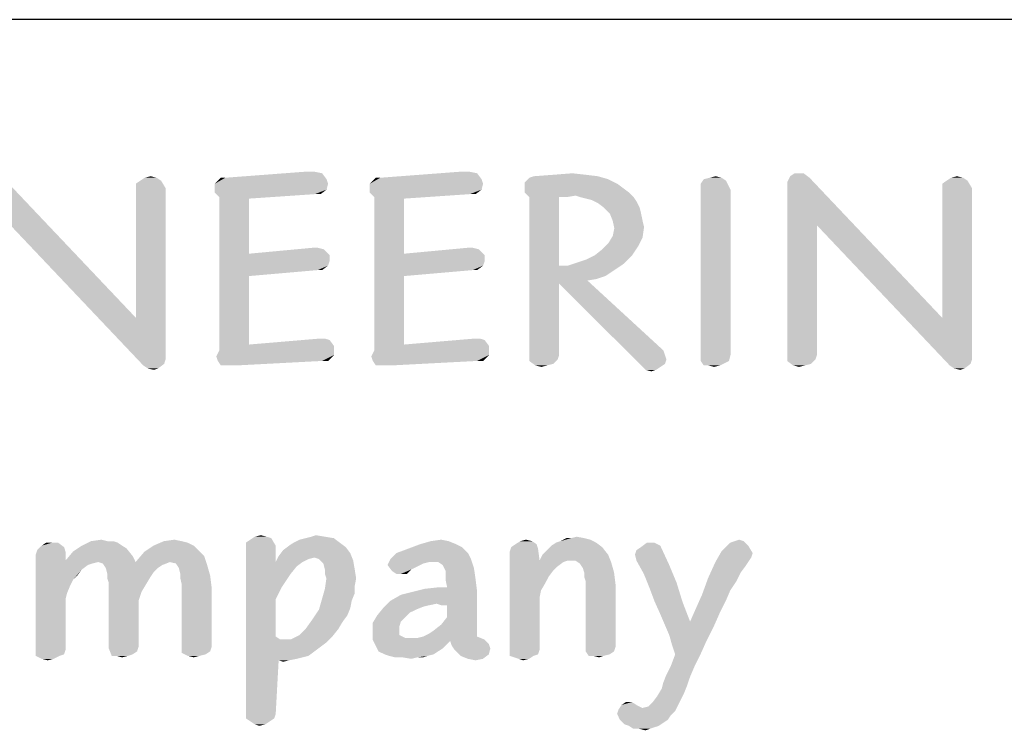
# Model space of a CAD drawing. Header units: inches. Extents: x -1 to 69, y -1 to 45.
# Tile 36 of 39: x 65.3 to 67.4, y 4 to 5.5. Entities that reach past the tile are written whole.
import ezdxf

# ---------------------------------------------------------------- set-up
doc = ezdxf.new("R2010")
doc.units = ezdxf.units.IN
doc.header["$LTSCALE"] = 3.74
doc.header["$MEASUREMENT"] = 0
doc.layers.get('0').update_dxf_attribs({"linetype": 'CONTINUOUS'})

msp = doc.modelspace()

# ---------------------------------------------------------------- linework, layer by layer
at = {"color": 2, "linetype": 'CONTINUOUS'}
msp.add_line((68, 5.4688), (56.5, 5.4688), dxfattribs=at)
for points in [[(65.265, 5.031), (65.2492, 5.1324), (65.5313, 4.8345)], [(65.5756, 5.1324), (65.5408, 5.1261), (65.5503, 5.1324)], [(65.5408, 5.1261), (65.5756, 5.1324), (65.5851, 5.1261)], [(65.5503, 5.1324), (65.563, 5.1356), (65.5756, 5.1324)], [(65.7214, 5.1324), (65.9369, 5.1292), (65.6992, 5.1197)], [(65.7214, 5.1324), (65.6992, 5.1197), (65.7119, 5.1324)], [(65.6992, 5.1197), (65.9369, 5.1292), (65.9401, 5.1197)], [(65.9116, 5.1451), (65.9274, 5.1419), (65.7214, 5.1324)], [(65.9021, 5.1451), (65.9116, 5.1451), (65.7214, 5.1324)], [(65.9021, 5.1451), (65.7214, 5.1324), (65.8894, 5.1451)], [(65.7214, 5.1324), (65.9274, 5.1419), (65.9369, 5.1292)], [(66.051, 5.1324), (66.2665, 5.1292), (66.0288, 5.1197)], [(66.051, 5.1324), (66.0288, 5.1197), (66.0415, 5.1324)], [(66.0288, 5.1197), (66.2665, 5.1292), (66.2697, 5.1197)], [(66.2412, 5.1451), (66.257, 5.1419), (66.051, 5.1324)], [(66.2317, 5.1451), (66.2412, 5.1451), (66.051, 5.1324)], [(66.2317, 5.1451), (66.051, 5.1324), (66.219, 5.1451)], [(66.051, 5.1324), (66.257, 5.1419), (66.2665, 5.1292)], [(66.5359, 5.1292), (66.3584, 5.1229), (66.3679, 5.1324)], [(66.3584, 5.1229), (66.5359, 5.1292), (66.5549, 5.1197)], [(66.5137, 5.1356), (66.3679, 5.1324), (66.3774, 5.1356)], [(66.3679, 5.1324), (66.5137, 5.1356), (66.5359, 5.1292)], [(66.4884, 5.1387), (66.3774, 5.1356), (66.4186, 5.1387)], [(66.3774, 5.1356), (66.4884, 5.1387), (66.5137, 5.1356)], [(66.4186, 5.1387), (66.4598, 5.1419), (66.4884, 5.1387)], [(66.7863, 5.1261), (66.7324, 5.1197), (66.7387, 5.1292)], [(66.7768, 5.1324), (66.7387, 5.1292), (66.7514, 5.1324)], [(66.7387, 5.1292), (66.7768, 5.1324), (66.7863, 5.1261)], [(66.7514, 5.1324), (66.7641, 5.1356), (66.7768, 5.1324)], [(66.9638, 5.1324), (66.9162, 5.1229), (66.9226, 5.1356)], [(66.9796, 5.031), (66.9162, 5.1229), (66.9638, 5.1324)], [(66.9511, 5.1419), (66.9226, 5.1356), (66.9321, 5.1419)], [(66.9226, 5.1356), (66.9511, 5.1419), (66.9638, 5.1324)], [(66.9796, 5.031), (66.9638, 5.1324), (67.2458, 4.8345)], [(67.2902, 5.1324), (67.2553, 5.1261), (67.2648, 5.1324)], [(67.2553, 5.1261), (67.2902, 5.1324), (67.2997, 5.1261)], [(67.2648, 5.1324), (67.2775, 5.1356), (67.2902, 5.1324)], [(65.5851, 5.1261), (65.5313, 5.1197), (65.5408, 5.1261)], [(65.5313, 5.1102), (65.5313, 5.1197), (65.5851, 5.1261)], [(65.5313, 5.1102), (65.5851, 5.1261), (65.5946, 5.1102)], [(65.5946, 5.1102), (65.5313, 4.8345), (65.5313, 5.1102)], [(65.5313, 4.8345), (65.5946, 5.1102), (65.5946, 4.7458)], [(65.9401, 5.1197), (65.6992, 5.1102), (65.6992, 5.1197)], [(65.6992, 5.1102), (65.9401, 5.1197), (65.9369, 5.1071)], [(65.9369, 5.1071), (65.6992, 5.1007), (65.6992, 5.1102)], [(66.2697, 5.1197), (66.0288, 5.1102), (66.0288, 5.1197)], [(66.0288, 5.1102), (66.2697, 5.1197), (66.2665, 5.1071)], [(66.2665, 5.1071), (66.0288, 5.1007), (66.0288, 5.1102)], [(66.5549, 5.1197), (66.3584, 5.1102), (66.3584, 5.1229)], [(66.3584, 5.1102), (66.5549, 5.1197), (66.5676, 5.1102)], [(66.5676, 5.1102), (66.3584, 5.1007), (66.3584, 5.1102)], [(66.3584, 5.1007), (66.5676, 5.1102), (66.5803, 5.1007)], [(66.7324, 5.1102), (66.7324, 5.1197), (66.7863, 5.1261)], [(66.7324, 5.1102), (66.7863, 5.1261), (66.7958, 5.1071)], [(66.7958, 5.1071), (66.7324, 4.7521), (66.7324, 5.1102)], [(66.9796, 5.031), (66.9162, 4.7521), (66.9162, 5.1229)], [(67.2997, 5.1261), (67.2458, 5.1197), (67.2553, 5.1261)], [(67.2458, 5.1102), (67.2458, 5.1197), (67.2997, 5.1261)], [(67.2458, 5.1102), (67.2997, 5.1261), (67.3092, 5.1102)], [(67.3092, 5.1102), (67.2458, 4.8345), (67.2458, 5.1102)], [(67.2458, 4.8345), (67.3092, 5.1102), (67.3092, 4.7458)], [(65.9116, 5.0975), (65.6992, 5.1007), (65.9369, 5.1071)], [(65.9116, 5.0975), (65.7087, 5.0912), (65.6992, 5.1007)], [(65.7087, 5.0912), (65.9116, 5.0975), (65.7721, 5.088)], [(65.7721, 5.088), (65.7087, 4.7648), (65.7087, 5.0912)], [(65.7721, 5.088), (65.7721, 4.9708), (65.7087, 4.7648)], [(65.9116, 5.0975), (65.9369, 5.1071), (65.9242, 5.0975)], [(66.2412, 5.0975), (66.0288, 5.1007), (66.2665, 5.1071)], [(66.2412, 5.0975), (66.0383, 5.0912), (66.0288, 5.1007)], [(66.0383, 5.0912), (66.2412, 5.0975), (66.1017, 5.088)], [(66.1017, 5.088), (66.0383, 4.7648), (66.0383, 5.0912)], [(66.1017, 5.088), (66.1017, 4.9708), (66.0383, 4.7648)], [(66.2412, 5.0975), (66.2665, 5.1071), (66.2538, 5.0975)], [(66.5803, 5.1007), (66.3679, 5.0912), (66.3584, 5.1007)], [(66.5803, 5.1007), (66.4662, 5.0944), (66.3679, 5.0912)], [(66.4313, 5.0912), (66.3679, 5.0912), (66.4662, 5.0944)], [(66.4313, 5.0912), (66.4313, 4.9454), (66.3679, 4.7521)], [(66.4313, 5.0912), (66.3679, 4.7521), (66.3679, 5.0912)], [(66.4313, 5.0912), (66.4662, 5.0944), (66.4472, 5.0912)], [(66.4757, 5.0912), (66.4662, 5.0944), (66.5803, 5.1007)], [(66.4757, 5.0912), (66.5803, 5.1007), (66.5898, 5.0912)], [(66.5898, 5.0912), (66.4884, 5.088), (66.4757, 5.0912)], [(66.501, 5.0849), (66.4884, 5.088), (66.5898, 5.0912)], [(66.501, 5.0849), (66.5898, 5.0912), (66.5961, 5.0817)], [(66.7958, 5.1071), (66.7958, 4.7553), (66.7324, 4.7521)], [(66.5961, 5.0817), (66.5137, 5.0785), (66.501, 5.0849)], [(66.5264, 5.069), (66.5137, 5.0785), (66.5961, 5.0817)], [(66.5264, 5.069), (66.5961, 5.0817), (66.6025, 5.069)], [(66.6025, 5.069), (66.5391, 5.0563), (66.5264, 5.069)], [(66.5391, 5.0563), (66.6025, 5.069), (66.6056, 5.0563)], [(66.6056, 5.0563), (66.5454, 5.0405), (66.5391, 5.0563)], [(66.5454, 5.0405), (66.6056, 5.0563), (66.6088, 5.0405)], [(65.5313, 4.8345), (65.5471, 4.7331), (65.265, 5.031)], [(66.6088, 5.0405), (66.5486, 5.0247), (66.5454, 5.0405)], [(66.5454, 5.0088), (66.5486, 5.0247), (66.612, 5.0278)], [(66.5454, 5.0088), (66.612, 5.0278), (66.6088, 5.0056)], [(66.6088, 5.0405), (66.612, 5.0278), (66.5486, 5.0247)], [(66.9796, 5.031), (66.9796, 4.7553), (66.9162, 4.7521)], [(67.2458, 4.8345), (67.2617, 4.7331), (66.9796, 5.031)], [(66.6088, 5.0056), (66.5359, 4.993), (66.5454, 5.0088)], [(66.5359, 4.993), (66.6088, 5.0056), (66.5993, 4.9866)], [(65.9179, 4.9835), (65.9306, 4.9803), (65.7721, 4.9708)], [(65.9179, 4.9835), (65.7721, 4.9708), (65.9084, 4.9835)], [(66.2475, 4.9835), (66.2602, 4.9803), (66.1017, 4.9708)], [(66.2475, 4.9835), (66.1017, 4.9708), (66.238, 4.9835)], [(66.5074, 4.9676), (66.5232, 4.9803), (66.5993, 4.9866)], [(66.5074, 4.9676), (66.5993, 4.9866), (66.5866, 4.9676)], [(66.5993, 4.9866), (66.5232, 4.9803), (66.5359, 4.993)], [(65.7721, 4.9708), (65.7721, 4.9232), (65.7087, 4.7648)], [(65.7721, 4.9708), (65.9306, 4.9803), (65.9433, 4.9676)], [(65.7721, 4.9708), (65.9433, 4.9676), (65.7721, 4.9232)], [(65.9433, 4.9676), (65.9433, 4.9549), (65.7721, 4.9232)], [(66.1017, 4.9708), (66.1017, 4.9232), (66.0383, 4.7648)], [(66.1017, 4.9708), (66.2602, 4.9803), (66.2729, 4.9676)], [(66.1017, 4.9708), (66.2729, 4.9676), (66.1017, 4.9232)], [(66.2729, 4.9676), (66.2729, 4.9549), (66.1017, 4.9232)], [(66.4694, 4.9518), (66.4884, 4.9581), (66.5866, 4.9676)], [(66.4694, 4.9518), (66.5866, 4.9676), (66.5676, 4.9486)], [(66.5866, 4.9676), (66.4884, 4.9581), (66.5074, 4.9676)], [(65.9433, 4.9549), (65.9401, 4.9454), (65.7721, 4.9232)], [(65.9401, 4.9454), (65.9179, 4.9359), (65.7721, 4.9232)], [(65.9179, 4.9359), (65.9401, 4.9454), (65.9274, 4.9359)], [(66.2729, 4.9549), (66.2697, 4.9454), (66.1017, 4.9232)], [(66.2697, 4.9454), (66.2475, 4.9359), (66.1017, 4.9232)], [(66.2475, 4.9359), (66.2697, 4.9454), (66.257, 4.9359)], [(66.4313, 4.9454), (66.4313, 4.9074), (66.3679, 4.7521)], [(66.4503, 4.9454), (66.5486, 4.9359), (66.4313, 4.9074)], [(66.4313, 4.9454), (66.4503, 4.9454), (66.4313, 4.9074)], [(66.5676, 4.9486), (66.4503, 4.9454), (66.4694, 4.9518)], [(66.4503, 4.9454), (66.5676, 4.9486), (66.5486, 4.9359)], [(65.7721, 4.9232), (65.7721, 4.7775), (65.7087, 4.7648)], [(66.1017, 4.9232), (66.1017, 4.7775), (66.0383, 4.7648)], [(66.5486, 4.9359), (66.5296, 4.9232), (66.4313, 4.9074)], [(66.5296, 4.9232), (66.5106, 4.9169), (66.4313, 4.9074)], [(66.4313, 4.9074), (66.4313, 4.7553), (66.3679, 4.7521)], [(66.5106, 4.9169), (66.4915, 4.9137), (66.4313, 4.9074)], [(66.4313, 4.9074), (66.4915, 4.9137), (66.6532, 4.7648)], [(66.6532, 4.7648), (66.6056, 4.7331), (66.4313, 4.9074)], [(65.5313, 4.8345), (65.5946, 4.7458), (65.5471, 4.7331)], [(67.2458, 4.8345), (67.3092, 4.7458), (67.2617, 4.7331)], [(65.7721, 4.7775), (65.9528, 4.7743), (65.7087, 4.7648)], [(65.7087, 4.7648), (65.9528, 4.7743), (65.9528, 4.7648)], [(65.9338, 4.7901), (65.9433, 4.787), (65.7721, 4.7775)], [(65.9338, 4.7901), (65.7721, 4.7775), (65.9211, 4.7901)], [(65.7721, 4.7775), (65.9433, 4.787), (65.9528, 4.7743)], [(66.1017, 4.7775), (66.2824, 4.7743), (66.0383, 4.7648)], [(66.0383, 4.7648), (66.2824, 4.7743), (66.2824, 4.7648)], [(66.2634, 4.7901), (66.2729, 4.787), (66.1017, 4.7775)], [(66.2634, 4.7901), (66.1017, 4.7775), (66.2507, 4.7901)], [(66.1017, 4.7775), (66.2729, 4.787), (66.2824, 4.7743)], [(65.9528, 4.7648), (65.9528, 4.7553), (65.7024, 4.7521)], [(65.9528, 4.7648), (65.7024, 4.7521), (65.7087, 4.7648)], [(65.7056, 4.7426), (65.7024, 4.7521), (65.9528, 4.7553)], [(65.9274, 4.7426), (65.7056, 4.7426), (65.9528, 4.7553)], [(65.9274, 4.7426), (65.9528, 4.7553), (65.9401, 4.7426)], [(66.2824, 4.7648), (66.2824, 4.7553), (66.032, 4.7521)], [(66.2824, 4.7648), (66.032, 4.7521), (66.0383, 4.7648)], [(66.0352, 4.7426), (66.032, 4.7521), (66.2824, 4.7553)], [(66.257, 4.7426), (66.0352, 4.7426), (66.2824, 4.7553)], [(66.257, 4.7426), (66.2824, 4.7553), (66.2697, 4.7426)], [(66.3679, 4.7521), (66.4313, 4.7553), (66.4282, 4.7458)], [(66.6532, 4.7648), (66.6563, 4.7553), (66.6056, 4.7331)], [(66.6563, 4.7553), (66.6595, 4.7458), (66.6056, 4.7331)], [(66.7324, 4.7426), (66.7324, 4.7521), (66.7958, 4.7553)], [(66.7324, 4.7426), (66.7958, 4.7553), (66.7926, 4.7426)], [(66.9162, 4.7521), (66.9796, 4.7553), (66.9764, 4.7458)], [(65.5946, 4.7458), (65.5915, 4.7363), (65.5471, 4.7331)], [(65.5566, 4.7267), (65.5471, 4.7331), (65.5915, 4.7363)], [(65.5566, 4.7267), (65.5915, 4.7363), (65.5788, 4.7267)], [(65.9274, 4.7426), (65.7119, 4.7331), (65.7056, 4.7426)], [(65.7214, 4.7331), (65.7119, 4.7331), (65.9274, 4.7426)], [(65.7341, 4.7331), (65.7214, 4.7331), (65.9274, 4.7426)], [(65.7341, 4.7331), (65.9274, 4.7426), (65.7468, 4.7331)], [(66.257, 4.7426), (66.0415, 4.7331), (66.0352, 4.7426)], [(66.051, 4.7331), (66.0415, 4.7331), (66.257, 4.7426)], [(66.0637, 4.7331), (66.051, 4.7331), (66.257, 4.7426)], [(66.0637, 4.7331), (66.257, 4.7426), (66.0764, 4.7331)], [(66.4282, 4.7458), (66.3679, 4.7426), (66.3679, 4.7521)], [(66.3679, 4.7426), (66.4282, 4.7458), (66.4186, 4.7363)], [(66.4186, 4.7363), (66.3806, 4.7331), (66.3679, 4.7426)], [(66.3806, 4.7331), (66.4186, 4.7363), (66.406, 4.7331)], [(66.406, 4.7331), (66.3933, 4.7299), (66.3806, 4.7331)], [(66.6595, 4.7458), (66.6563, 4.7363), (66.6056, 4.7331)], [(66.6056, 4.7331), (66.6563, 4.7363), (66.6468, 4.7299)], [(66.6468, 4.7299), (66.6151, 4.7236), (66.6056, 4.7331)], [(66.7926, 4.7426), (66.7387, 4.7331), (66.7324, 4.7426)], [(66.7482, 4.7331), (66.7387, 4.7331), (66.7926, 4.7426)], [(66.7482, 4.7331), (66.7926, 4.7426), (66.7736, 4.7331)], [(66.7736, 4.7331), (66.7609, 4.7299), (66.7482, 4.7331)], [(66.9764, 4.7458), (66.9162, 4.7426), (66.9162, 4.7521)], [(66.9162, 4.7426), (66.9764, 4.7458), (66.9669, 4.7363)], [(66.9669, 4.7363), (66.9289, 4.7331), (66.9162, 4.7426)], [(66.9289, 4.7331), (66.9669, 4.7363), (66.9542, 4.7331)], [(66.9542, 4.7331), (66.9416, 4.7299), (66.9289, 4.7331)], [(67.3092, 4.7458), (67.306, 4.7363), (67.2617, 4.7331)], [(67.2712, 4.7267), (67.2617, 4.7331), (67.306, 4.7363)], [(67.2712, 4.7267), (67.306, 4.7363), (67.2934, 4.7267)], [(65.5788, 4.7267), (65.5693, 4.7236), (65.5566, 4.7267)], [(66.6151, 4.7236), (66.6468, 4.7299), (66.6373, 4.7236)], [(66.6373, 4.7236), (66.6278, 4.7204), (66.6151, 4.7236)], [(67.2934, 4.7267), (67.2838, 4.7236), (67.2712, 4.7267)], [(65.3533, 4.3559), (65.366, 4.3559), (65.3311, 4.3496)], [(65.3533, 4.3559), (65.3311, 4.3496), (65.3406, 4.3559)], [(65.3311, 4.3496), (65.366, 4.3559), (65.3787, 4.3464)], [(65.4833, 4.3591), (65.4928, 4.3559), (65.4167, 4.3496)], [(65.4706, 4.3591), (65.4833, 4.3591), (65.4167, 4.3496)], [(65.4706, 4.3591), (65.4167, 4.3496), (65.4357, 4.3591)], [(65.4167, 4.3496), (65.4928, 4.3559), (65.5023, 4.3496)], [(65.4357, 4.3591), (65.4579, 4.3623), (65.4706, 4.3591)], [(65.629, 4.3591), (65.6417, 4.3559), (65.5688, 4.3496)], [(65.629, 4.3591), (65.5688, 4.3496), (65.591, 4.3591)], [(65.5688, 4.3496), (65.6417, 4.3559), (65.6544, 4.3496)], [(65.591, 4.3591), (65.6132, 4.3623), (65.629, 4.3591)], [(65.7653, 4.3559), (65.7748, 4.3623), (65.8192, 4.3655)], [(65.7653, 4.3559), (65.8192, 4.3655), (65.8287, 4.3496)], [(65.8287, 4.3496), (65.7653, 4.3464), (65.7653, 4.3559)], [(65.8097, 4.3686), (65.8192, 4.3655), (65.7748, 4.3623)], [(65.8097, 4.3686), (65.7748, 4.3623), (65.7843, 4.3686)], [(65.7843, 4.3686), (65.797, 4.3718), (65.8097, 4.3686)], [(65.965, 4.3559), (65.8572, 4.3496), (65.8667, 4.3559)], [(65.8572, 4.3496), (65.965, 4.3559), (65.9777, 4.3464)], [(65.8667, 4.3559), (65.8794, 4.3623), (65.9523, 4.3655)], [(65.8667, 4.3559), (65.9523, 4.3655), (65.965, 4.3559)], [(65.9523, 4.3655), (65.8794, 4.3623), (65.8921, 4.3655)], [(65.9333, 4.3686), (65.8921, 4.3655), (65.9048, 4.3686)], [(65.8921, 4.3655), (65.9333, 4.3686), (65.9523, 4.3655)], [(65.9048, 4.3686), (65.9143, 4.3718), (65.9333, 4.3686)], [(66.1963, 4.3591), (66.1361, 4.3528), (66.1583, 4.3591)], [(66.1361, 4.3528), (66.1963, 4.3591), (66.2122, 4.3528)], [(66.1583, 4.3591), (66.1805, 4.3623), (66.1963, 4.3591)], [(66.3738, 4.3591), (66.339, 4.3528), (66.3485, 4.3591)], [(66.339, 4.3528), (66.3738, 4.3591), (66.3833, 4.3528)], [(66.3485, 4.3591), (66.3611, 4.3623), (66.3738, 4.3591)], [(66.5101, 4.3559), (66.415, 4.3496), (66.4245, 4.3559)], [(66.415, 4.3496), (66.5101, 4.3559), (66.5228, 4.3464)], [(66.4245, 4.3559), (66.434, 4.3591), (66.4974, 4.3623)], [(66.4245, 4.3559), (66.4974, 4.3623), (66.5101, 4.3559)], [(66.4847, 4.3655), (66.4974, 4.3623), (66.434, 4.3591)], [(66.4562, 4.3655), (66.4847, 4.3655), (66.434, 4.3591)], [(66.4562, 4.3655), (66.434, 4.3591), (66.4467, 4.3655)], [(66.4562, 4.3655), (66.4689, 4.3686), (66.4847, 4.3655)], [(66.6337, 4.3559), (66.6464, 4.3496), (66.6052, 4.3464)], [(66.6337, 4.3559), (66.6052, 4.3464), (66.6178, 4.3559)], [(66.8334, 4.3496), (66.7858, 4.3464), (66.7953, 4.3559)], [(66.8238, 4.3591), (66.7953, 4.3559), (66.8143, 4.3623)], [(66.7953, 4.3559), (66.8238, 4.3591), (66.8334, 4.3496)], [(65.3818, 4.3369), (65.3185, 4.3306), (65.3216, 4.3401)], [(65.3185, 4.3306), (65.3818, 4.3369), (65.3818, 4.3179)], [(65.3787, 4.3464), (65.3216, 4.3401), (65.3311, 4.3496)], [(65.3216, 4.3401), (65.3787, 4.3464), (65.3818, 4.3369)], [(65.5245, 4.3274), (65.3818, 4.3179), (65.3977, 4.3369)], [(65.5023, 4.3496), (65.5118, 4.3433), (65.3977, 4.3369)], [(65.5023, 4.3496), (65.3977, 4.3369), (65.4167, 4.3496)], [(65.3977, 4.3369), (65.5118, 4.3433), (65.5245, 4.3274)], [(65.6766, 4.3274), (65.5308, 4.3147), (65.5498, 4.3369)], [(65.6544, 4.3496), (65.6639, 4.3401), (65.5498, 4.3369)], [(65.6544, 4.3496), (65.5498, 4.3369), (65.5688, 4.3496)], [(65.5498, 4.3369), (65.6639, 4.3401), (65.6766, 4.3274)], [(65.7653, 4.3464), (65.8287, 4.3496), (65.8287, 4.3147)], [(65.8287, 4.3147), (65.7653, 3.9915), (65.7653, 4.3464)], [(65.9872, 4.3338), (65.835, 4.3274), (65.8446, 4.3401)], [(65.9111, 4.3243), (65.835, 4.3274), (65.9872, 4.3338)], [(65.9777, 4.3464), (65.8446, 4.3401), (65.8572, 4.3496)], [(65.8446, 4.3401), (65.9777, 4.3464), (65.9872, 4.3338)], [(65.9206, 4.3211), (65.9111, 4.3243), (65.9872, 4.3338)], [(65.9206, 4.3211), (65.9872, 4.3338), (65.9935, 4.3179)], [(66.2375, 4.3338), (66.0727, 4.3211), (66.0854, 4.3338)], [(66.0727, 4.3211), (66.2375, 4.3338), (66.2439, 4.3211)], [(66.0854, 4.3338), (66.1108, 4.3433), (66.2249, 4.3464)], [(66.0854, 4.3338), (66.2249, 4.3464), (66.2375, 4.3338)], [(66.2122, 4.3528), (66.2249, 4.3464), (66.1108, 4.3433)], [(66.2122, 4.3528), (66.1108, 4.3433), (66.1361, 4.3528)], [(66.3865, 4.3433), (66.3263, 4.3369), (66.3294, 4.3464)], [(66.3263, 4.3369), (66.3865, 4.3433), (66.3897, 4.3179)], [(66.3897, 4.3179), (66.3263, 4.1151), (66.3263, 4.3369)], [(66.3833, 4.3528), (66.3294, 4.3464), (66.339, 4.3528)], [(66.3294, 4.3464), (66.3833, 4.3528), (66.3865, 4.3433)], [(66.396, 4.3306), (66.4055, 4.3401), (66.5228, 4.3464)], [(66.396, 4.3306), (66.5228, 4.3464), (66.5354, 4.3306)], [(66.5228, 4.3464), (66.4055, 4.3401), (66.415, 4.3496)], [(66.5925, 4.3306), (66.5957, 4.3401), (66.6464, 4.3496)], [(66.5957, 4.3179), (66.5925, 4.3306), (66.6464, 4.3496)], [(66.5957, 4.3401), (66.6052, 4.3464), (66.6464, 4.3496)], [(66.5957, 4.3179), (66.6464, 4.3496), (66.6654, 4.3084)], [(66.8429, 4.3338), (66.7636, 4.3147), (66.7763, 4.3369)], [(66.8429, 4.3338), (66.8397, 4.3243), (66.7636, 4.3147)], [(66.7763, 4.3369), (66.7858, 4.3464), (66.8334, 4.3496)], [(66.7763, 4.3369), (66.8334, 4.3496), (66.8429, 4.3338)], [(65.3818, 4.3179), (65.3185, 4.1246), (65.3185, 4.3306)], [(65.3818, 4.3179), (65.3977, 4.2767), (65.3185, 4.1246)], [(65.4516, 4.3147), (65.3818, 4.3179), (65.5245, 4.3274)], [(65.3818, 4.3179), (65.4516, 4.3147), (65.4389, 4.3116)], [(65.3818, 4.3179), (65.4389, 4.3116), (65.4294, 4.3084)], [(65.3818, 4.3179), (65.4294, 4.3084), (65.4167, 4.2989)], [(65.3818, 4.3179), (65.4167, 4.2989), (65.3977, 4.2767)], [(65.4516, 4.3147), (65.5245, 4.3274), (65.5308, 4.3147)], [(65.5308, 4.3147), (65.4611, 4.3116), (65.4516, 4.3147)], [(65.5308, 4.3147), (65.6037, 4.3147), (65.4611, 4.3116)], [(65.4611, 4.3116), (65.6037, 4.3147), (65.5878, 4.3084)], [(65.6037, 4.3147), (65.5308, 4.3147), (65.6766, 4.3274)], [(65.6164, 4.3116), (65.6037, 4.3147), (65.6766, 4.3274)], [(65.6164, 4.3116), (65.6766, 4.3274), (65.6829, 4.3084)], [(65.8287, 4.3147), (65.8287, 4.2355), (65.7653, 3.9915)], [(65.9111, 4.3243), (65.8287, 4.3147), (65.835, 4.3274)], [(65.9111, 4.3243), (65.8984, 4.3211), (65.8287, 4.3147)], [(65.8287, 4.3147), (65.8984, 4.3211), (65.8858, 4.3147)], [(65.8287, 4.3147), (65.8858, 4.3147), (65.8731, 4.3052)], [(65.8287, 4.3147), (65.8731, 4.3052), (65.8604, 4.2894)], [(65.8287, 4.3147), (65.8604, 4.2894), (65.8414, 4.2609)], [(65.8287, 4.3147), (65.8414, 4.2609), (65.8287, 4.2355)], [(65.9935, 4.3179), (65.9301, 4.3116), (65.9206, 4.3211)], [(65.9333, 4.2989), (65.9301, 4.3116), (65.9935, 4.3179)], [(65.9333, 4.2989), (65.9935, 4.3179), (65.9967, 4.2989)], [(66.1551, 4.3147), (66.0664, 4.3084), (66.0727, 4.3211)], [(66.1551, 4.3147), (66.1425, 4.3116), (66.0664, 4.3084)], [(66.0727, 4.3211), (66.2439, 4.3211), (66.1551, 4.3147)], [(66.1742, 4.3147), (66.1551, 4.3147), (66.2439, 4.3211)], [(66.1837, 4.3084), (66.1742, 4.3147), (66.2439, 4.3211)], [(66.1837, 4.3084), (66.2439, 4.3211), (66.2502, 4.3021)], [(66.3897, 4.3179), (66.3928, 4.2545), (66.3263, 4.1151)], [(66.5354, 4.3306), (66.3897, 4.3179), (66.396, 4.3306)], [(66.4499, 4.3179), (66.3897, 4.3179), (66.5354, 4.3306)], [(66.3897, 4.3179), (66.4499, 4.3179), (66.4404, 4.3147)], [(66.3897, 4.3179), (66.4404, 4.3147), (66.4277, 4.3052)], [(66.3897, 4.3179), (66.4277, 4.3052), (66.4182, 4.2957)], [(66.3897, 4.3179), (66.4182, 4.2957), (66.4087, 4.2831)], [(66.3897, 4.3179), (66.4087, 4.2831), (66.3928, 4.2545)], [(66.4657, 4.3179), (66.4499, 4.3179), (66.5354, 4.3306)], [(66.4657, 4.3179), (66.5354, 4.3306), (66.5418, 4.3147)], [(66.5418, 4.3147), (66.4752, 4.3116), (66.4657, 4.3179)], [(66.4816, 4.3021), (66.4752, 4.3116), (66.5418, 4.3147)], [(66.4847, 4.2926), (66.4816, 4.3021), (66.5418, 4.3147)], [(66.4847, 4.2926), (66.5418, 4.3147), (66.5481, 4.2926)], [(66.6654, 4.3084), (66.6115, 4.2894), (66.5957, 4.3179)], [(66.827, 4.3052), (66.7478, 4.2799), (66.7636, 4.3147)], [(66.7636, 4.3147), (66.8397, 4.3243), (66.827, 4.3052)], [(65.4167, 4.2989), (65.4072, 4.2862), (65.3977, 4.2767)], [(65.5878, 4.3084), (65.4674, 4.3021), (65.4611, 4.3116)], [(65.4674, 4.3021), (65.5878, 4.3084), (65.5783, 4.3021)], [(65.5783, 4.3021), (65.4706, 4.2894), (65.4674, 4.3021)], [(65.5783, 4.3021), (65.5688, 4.2926), (65.4706, 4.2894)], [(65.4706, 4.2894), (65.5688, 4.2926), (65.5625, 4.2831)], [(65.6829, 4.3084), (65.6227, 4.3021), (65.6164, 4.3116)], [(65.6259, 4.2894), (65.6227, 4.3021), (65.6829, 4.3084)], [(65.6259, 4.2894), (65.6829, 4.3084), (65.6893, 4.2862)], [(65.9967, 4.2989), (65.9333, 4.2894), (65.9333, 4.2989)], [(65.9365, 4.2799), (65.9333, 4.2894), (65.9967, 4.2989)], [(65.9365, 4.2799), (65.9967, 4.2989), (65.9998, 4.2799)], [(66.0664, 4.3084), (66.1425, 4.3116), (66.1298, 4.3052)], [(66.1298, 4.3052), (66.0759, 4.2957), (66.0664, 4.3084)], [(66.1298, 4.3052), (66.1171, 4.2989), (66.0759, 4.2957)], [(66.0854, 4.2894), (66.0759, 4.2957), (66.1171, 4.2989)], [(66.0949, 4.2894), (66.0854, 4.2894), (66.1171, 4.2989)], [(66.0949, 4.2894), (66.1171, 4.2989), (66.1076, 4.2894)], [(66.2502, 4.3021), (66.19, 4.2957), (66.1837, 4.3084)], [(66.19, 4.2862), (66.19, 4.2957), (66.2502, 4.3021)], [(66.19, 4.2862), (66.2502, 4.3021), (66.2534, 4.2799)], [(66.5481, 4.2926), (66.4847, 4.2831), (66.4847, 4.2926)], [(66.4879, 4.2735), (66.4847, 4.2831), (66.5481, 4.2926)], [(66.4879, 4.2735), (66.5481, 4.2926), (66.5513, 4.2672)], [(66.6115, 4.2894), (66.6654, 4.3084), (66.6812, 4.2704)], [(66.827, 4.3052), (66.8175, 4.2926), (66.7478, 4.2799)], [(66.7478, 4.2799), (66.8175, 4.2926), (66.808, 4.2735)], [(65.3977, 4.2767), (65.3914, 4.264), (65.3185, 4.1246)], [(65.5625, 4.2831), (65.4706, 4.2799), (65.4706, 4.2894)], [(65.4738, 4.2704), (65.4706, 4.2799), (65.5625, 4.2831)], [(65.4738, 4.2704), (65.5625, 4.2831), (65.553, 4.2672)], [(65.6893, 4.2862), (65.6259, 4.2799), (65.6259, 4.2894)], [(65.629, 4.2672), (65.6259, 4.2799), (65.6893, 4.2862)], [(65.629, 4.2672), (65.6893, 4.2862), (65.6924, 4.2609)], [(65.9998, 4.2799), (65.9967, 4.264), (65.9333, 4.2577)], [(65.9998, 4.2799), (65.9333, 4.2577), (65.9365, 4.2799)], [(66.2534, 4.2799), (66.19, 4.2767), (66.19, 4.2862)], [(66.1932, 4.2609), (66.19, 4.2767), (66.2534, 4.2799)], [(66.1932, 4.2609), (66.2534, 4.2799), (66.2566, 4.2545)], [(66.4087, 4.2831), (66.4023, 4.2704), (66.3928, 4.2545)], [(66.5513, 4.2672), (66.4879, 4.1341), (66.4879, 4.2735)], [(66.6812, 4.2704), (66.6242, 4.2577), (66.6115, 4.2894)], [(66.808, 4.2735), (66.7351, 4.245), (66.7478, 4.2799)], [(66.808, 4.2735), (66.7953, 4.2545), (66.7351, 4.245)], [(65.3914, 4.264), (65.385, 4.2482), (65.3185, 4.1246)], [(65.4738, 4.2704), (65.553, 4.2672), (65.5435, 4.2514)], [(65.5435, 4.2514), (65.4738, 4.1309), (65.4738, 4.2704)], [(65.5435, 4.2514), (65.5371, 4.2323), (65.4738, 4.1309)], [(65.6924, 4.2609), (65.629, 4.1341), (65.629, 4.2672)], [(65.629, 4.1341), (65.6924, 4.2609), (65.6924, 4.1341)], [(65.9967, 4.2482), (65.927, 4.2355), (65.9333, 4.2577)], [(65.9333, 4.2577), (65.9967, 4.264), (65.9967, 4.2482)], [(66.0727, 4.2323), (66.0949, 4.245), (66.2566, 4.2545)], [(66.171, 4.226), (66.0727, 4.2323), (66.2566, 4.2545)], [(66.0949, 4.245), (66.1203, 4.2514), (66.2566, 4.2545)], [(66.2566, 4.2545), (66.1203, 4.2514), (66.1456, 4.2577)], [(66.1932, 4.2609), (66.1456, 4.2577), (66.1742, 4.2609)], [(66.2566, 4.2545), (66.1456, 4.2577), (66.1932, 4.2609)], [(66.1805, 4.2228), (66.171, 4.226), (66.2566, 4.2545)], [(66.1932, 4.2228), (66.1805, 4.2228), (66.2566, 4.2545)], [(66.1805, 4.1816), (66.1932, 4.1975), (66.2566, 4.2545)], [(66.1805, 4.1816), (66.2566, 4.2545), (66.2566, 4.1658)], [(66.1932, 4.1975), (66.1932, 4.2228), (66.2566, 4.2545)], [(66.3928, 4.2545), (66.3897, 4.2387), (66.3263, 4.1151)], [(66.4879, 4.1341), (66.5513, 4.2672), (66.5513, 4.1341)], [(66.6337, 4.2323), (66.6242, 4.2577), (66.6812, 4.2704)], [(66.6337, 4.2323), (66.6812, 4.2704), (66.6939, 4.2292)], [(66.7351, 4.245), (66.7953, 4.2545), (66.7858, 4.2323)], [(65.385, 4.2482), (65.3818, 4.2355), (65.3185, 4.1246)], [(65.3818, 4.2355), (65.3818, 4.1278), (65.3185, 4.1246)], [(65.5371, 4.2323), (65.5371, 4.1341), (65.4738, 4.1309)], [(65.8287, 4.2355), (65.8287, 4.1658), (65.7653, 3.9915)], [(65.9903, 4.2323), (65.9206, 4.2133), (65.927, 4.2355)], [(65.9903, 4.2323), (65.9872, 4.2165), (65.9206, 4.2133)], [(65.927, 4.2355), (65.9967, 4.2482), (65.9903, 4.2323)], [(66.171, 4.226), (66.0569, 4.2165), (66.0727, 4.2323)], [(66.3897, 4.2387), (66.3897, 4.1278), (66.3263, 4.1151)], [(66.6939, 4.2292), (66.6464, 4.2038), (66.6337, 4.2323)], [(66.6464, 4.2038), (66.6939, 4.2292), (66.7098, 4.188)], [(66.7858, 4.2323), (66.7224, 4.2165), (66.7351, 4.245)], [(66.7224, 4.2165), (66.7858, 4.2323), (66.7731, 4.207)], [(65.9808, 4.2007), (65.9079, 4.1943), (65.9206, 4.2133)], [(65.9206, 4.2133), (65.9872, 4.2165), (65.9808, 4.2007)], [(66.1266, 4.2133), (66.0442, 4.2007), (66.0569, 4.2165)], [(66.1266, 4.2133), (66.1139, 4.207), (66.0442, 4.2007)], [(66.171, 4.226), (66.1551, 4.2228), (66.0569, 4.2165)], [(66.1551, 4.2228), (66.1425, 4.2197), (66.0569, 4.2165)], [(66.0569, 4.2165), (66.1425, 4.2197), (66.1266, 4.2133)], [(66.7731, 4.207), (66.7098, 4.188), (66.7224, 4.2165)], [(65.9713, 4.188), (65.8921, 4.1721), (65.9079, 4.1943)], [(65.8921, 4.1721), (65.9713, 4.188), (65.9618, 4.1721)], [(65.9079, 4.1943), (65.9808, 4.2007), (65.9713, 4.188)], [(66.1044, 4.1975), (66.0347, 4.1848), (66.0442, 4.2007)], [(66.1044, 4.1975), (66.0949, 4.188), (66.0347, 4.1848)], [(66.0347, 4.1848), (66.0949, 4.188), (66.0918, 4.1785)], [(66.0442, 4.2007), (66.1139, 4.207), (66.1044, 4.1975)], [(66.7098, 4.188), (66.6559, 4.1816), (66.6464, 4.2038)], [(66.7605, 4.1785), (66.6559, 4.1816), (66.7098, 4.188)], [(66.7098, 4.188), (66.7731, 4.207), (66.7605, 4.1785)], [(65.9618, 4.1721), (65.8794, 4.1595), (65.8921, 4.1721)], [(65.8794, 4.1595), (65.9618, 4.1721), (65.9491, 4.1563)], [(66.0918, 4.1785), (66.0347, 4.1658), (66.0347, 4.1848)], [(66.0918, 4.1785), (66.0918, 4.169), (66.0347, 4.1658)], [(66.0347, 4.1658), (66.0918, 4.169), (66.0918, 4.1595)], [(66.2566, 4.1658), (66.1551, 4.1626), (66.1646, 4.169)], [(66.2566, 4.1658), (66.1646, 4.169), (66.1805, 4.1816)], [(66.7605, 4.1785), (66.6654, 4.1595), (66.6559, 4.1816)], [(66.6654, 4.1595), (66.7605, 4.1785), (66.7446, 4.1468)], [(65.8287, 4.1658), (65.8287, 4.1563), (65.7653, 3.9915)], [(65.8287, 4.1563), (65.8382, 4.1499), (65.7653, 3.9915)], [(65.8604, 4.1499), (65.835, 4.1056), (65.7653, 3.9915)], [(65.8382, 4.1499), (65.8604, 4.1499), (65.7653, 3.9915)], [(65.8604, 4.1499), (65.9365, 4.1436), (65.835, 4.1056)], [(65.9491, 4.1563), (65.8604, 4.1499), (65.8794, 4.1595)], [(65.8604, 4.1499), (65.9491, 4.1563), (65.9365, 4.1436)], [(66.0918, 4.1595), (66.0347, 4.1499), (66.0347, 4.1658)], [(66.0918, 4.1595), (66.1044, 4.1531), (66.0347, 4.1499)], [(66.0347, 4.1499), (66.1298, 4.1531), (66.2566, 4.1563)], [(66.0347, 4.1499), (66.2566, 4.1563), (66.2724, 4.1499)], [(66.1139, 4.1531), (66.1298, 4.1531), (66.0347, 4.1499)], [(66.1044, 4.1531), (66.1139, 4.1531), (66.0347, 4.1499)], [(66.0347, 4.1499), (66.2724, 4.1499), (66.1995, 4.1468)], [(66.1995, 4.1468), (66.041, 4.1373), (66.0347, 4.1499)], [(66.041, 4.1373), (66.1995, 4.1468), (66.1837, 4.1309)], [(66.2566, 4.1563), (66.1298, 4.1531), (66.1425, 4.1563)], [(66.1425, 4.1563), (66.1551, 4.1626), (66.2566, 4.1658)], [(66.1425, 4.1563), (66.2566, 4.1658), (66.2566, 4.1563)], [(66.1995, 4.1468), (66.2724, 4.1499), (66.2819, 4.1404)], [(66.2819, 4.1404), (66.2027, 4.1373), (66.1995, 4.1468)], [(66.7446, 4.1468), (66.6717, 4.1373), (66.6654, 4.1595)], [(66.6781, 4.1183), (66.6717, 4.1373), (66.7446, 4.1468)], [(66.6781, 4.1183), (66.7446, 4.1468), (66.7319, 4.1183)], [(65.3185, 4.1246), (65.3818, 4.1278), (65.3787, 4.1183)], [(65.3787, 4.1183), (65.3185, 4.1151), (65.3185, 4.1246)], [(65.4738, 4.1309), (65.5371, 4.1341), (65.534, 4.1246)], [(65.534, 4.1246), (65.4801, 4.1151), (65.4738, 4.1309)], [(65.534, 4.1246), (65.5245, 4.1183), (65.4801, 4.1151)], [(65.6924, 4.1341), (65.6893, 4.1246), (65.629, 4.1214)], [(65.6924, 4.1341), (65.629, 4.1214), (65.629, 4.1341)], [(65.629, 4.1214), (65.6893, 4.1246), (65.6798, 4.1183)], [(65.9365, 4.1436), (65.9238, 4.1341), (65.835, 4.1056)], [(65.9238, 4.1341), (65.9111, 4.1246), (65.835, 4.1056)], [(65.9111, 4.1246), (65.8984, 4.1151), (65.835, 4.1056)], [(66.1837, 4.1309), (66.0474, 4.1246), (66.041, 4.1373)], [(66.0601, 4.1183), (66.0474, 4.1246), (66.1837, 4.1309)], [(66.0601, 4.1183), (66.1837, 4.1309), (66.1646, 4.1183)], [(66.2027, 4.1373), (66.2819, 4.1404), (66.2851, 4.1309)], [(66.2851, 4.1309), (66.209, 4.1278), (66.2027, 4.1373)], [(66.209, 4.1278), (66.2851, 4.1309), (66.2819, 4.1183)], [(66.2819, 4.1183), (66.2217, 4.1151), (66.209, 4.1278)], [(66.3897, 4.1278), (66.3865, 4.1183), (66.3263, 4.1151)], [(66.5513, 4.1341), (66.4879, 4.1246), (66.4879, 4.1341)], [(66.4879, 4.1246), (66.5513, 4.1341), (66.5481, 4.1246)], [(66.5481, 4.1246), (66.4942, 4.1151), (66.4879, 4.1246)], [(66.5481, 4.1246), (66.5386, 4.1183), (66.4942, 4.1151)], [(65.3185, 4.1151), (65.3787, 4.1183), (65.3692, 4.1151)], [(65.3692, 4.1151), (65.3311, 4.1087), (65.3185, 4.1151)], [(65.3311, 4.1087), (65.3692, 4.1151), (65.3565, 4.1087)], [(65.3565, 4.1087), (65.3438, 4.1056), (65.3311, 4.1087)], [(65.4896, 4.1151), (65.4801, 4.1151), (65.5245, 4.1183)], [(65.4896, 4.1151), (65.5245, 4.1183), (65.515, 4.1151)], [(65.515, 4.1151), (65.5023, 4.1119), (65.4896, 4.1151)], [(65.6798, 4.1183), (65.6417, 4.1151), (65.629, 4.1214)], [(65.6417, 4.1151), (65.6798, 4.1183), (65.6671, 4.1151)], [(65.6671, 4.1151), (65.6544, 4.1119), (65.6417, 4.1151)], [(65.7653, 3.9915), (65.835, 4.1056), (65.8287, 3.9915)], [(65.8984, 4.1151), (65.8858, 4.1119), (65.835, 4.1056)], [(65.8858, 4.1119), (65.8731, 4.1087), (65.835, 4.1056)], [(65.835, 4.1056), (65.8731, 4.1087), (65.8572, 4.1056)], [(65.8572, 4.1056), (65.8446, 4.1024), (65.835, 4.1056)], [(66.1646, 4.1183), (66.0696, 4.1151), (66.0601, 4.1183)], [(66.0696, 4.1151), (66.1646, 4.1183), (66.152, 4.1151)], [(66.152, 4.1151), (66.0822, 4.1119), (66.0696, 4.1151)], [(66.0981, 4.1119), (66.0822, 4.1119), (66.152, 4.1151)], [(66.1298, 4.1119), (66.0981, 4.1119), (66.152, 4.1151)], [(66.1298, 4.1119), (66.1171, 4.1087), (66.0981, 4.1119)], [(66.1298, 4.1119), (66.152, 4.1151), (66.1425, 4.1119)], [(66.2375, 4.1087), (66.2217, 4.1151), (66.2819, 4.1183)], [(66.2375, 4.1087), (66.2819, 4.1183), (66.2692, 4.1087)], [(66.2692, 4.1087), (66.2534, 4.1056), (66.2375, 4.1087)], [(66.3263, 4.1151), (66.3865, 4.1183), (66.377, 4.1151)], [(66.377, 4.1151), (66.3358, 4.1119), (66.3263, 4.1151)], [(66.3453, 4.1087), (66.3358, 4.1119), (66.377, 4.1151)], [(66.3453, 4.1087), (66.377, 4.1151), (66.3675, 4.1087)], [(66.3675, 4.1087), (66.3548, 4.1056), (66.3453, 4.1087)], [(66.5038, 4.1151), (66.4942, 4.1151), (66.5386, 4.1183)], [(66.5038, 4.1151), (66.5386, 4.1183), (66.5259, 4.1151)], [(66.5259, 4.1151), (66.5164, 4.1119), (66.5038, 4.1151)], [(66.7319, 4.1183), (66.6686, 4.0929), (66.6781, 4.1183)], [(66.6686, 4.0929), (66.7319, 4.1183), (66.7193, 4.0929)], [(66.7193, 4.0929), (66.659, 4.0739), (66.6686, 4.0929)], [(66.659, 4.0739), (66.7193, 4.0929), (66.7098, 4.0707)], [(66.7098, 4.0707), (66.6527, 4.058), (66.659, 4.0739)], [(66.6527, 4.058), (66.7098, 4.0707), (66.7034, 4.0517)], [(66.6971, 4.0359), (66.64, 4.0295), (66.6495, 4.0454)], [(66.7034, 4.0517), (66.6495, 4.0454), (66.6527, 4.058)], [(66.6495, 4.0454), (66.7034, 4.0517), (66.6971, 4.0359)], [(66.6907, 4.0232), (66.6305, 4.0168), (66.64, 4.0295)], [(66.6305, 4.0168), (66.6907, 4.0232), (66.6844, 4.0105)], [(66.64, 4.0295), (66.6971, 4.0359), (66.6907, 4.0232)], [(66.6781, 3.9978), (66.5545, 3.9915), (66.5576, 4.001)], [(66.5957, 4.0105), (66.6083, 4.0042), (66.5576, 4.001)], [(66.5957, 4.0105), (66.5576, 4.001), (66.564, 4.0105)], [(66.6781, 3.9978), (66.5576, 4.001), (66.6083, 4.0042)], [(66.5862, 4.0168), (66.564, 4.0105), (66.5735, 4.0168)], [(66.564, 4.0105), (66.5862, 4.0168), (66.5957, 4.0105)], [(66.6083, 4.0042), (66.621, 4.0073), (66.6844, 4.0105)], [(66.6083, 4.0042), (66.6844, 4.0105), (66.6781, 3.9978)], [(66.6844, 4.0105), (66.621, 4.0073), (66.6305, 4.0168)], [(65.8287, 3.9915), (65.7653, 3.982), (65.7653, 3.9915)], [(65.7653, 3.982), (65.8287, 3.9915), (65.8255, 3.982)], [(65.8255, 3.982), (65.7748, 3.9756), (65.7653, 3.982)], [(65.7748, 3.9756), (65.8255, 3.982), (65.816, 3.9756)], [(66.5545, 3.9915), (66.6781, 3.9978), (66.6686, 3.9883)], [(66.6686, 3.9883), (66.5608, 3.9788), (66.5545, 3.9915)], [(66.5608, 3.9788), (66.6686, 3.9883), (66.6622, 3.9788)], [(66.6622, 3.9788), (66.5703, 3.9693), (66.5608, 3.9788)], [(66.6622, 3.9788), (66.6527, 3.9725), (66.5703, 3.9693)], [(65.816, 3.9756), (65.7843, 3.9693), (65.7748, 3.9756)], [(65.7843, 3.9693), (65.816, 3.9756), (65.8065, 3.9693)], [(65.8065, 3.9693), (65.7938, 3.9661), (65.7843, 3.9693)], [(66.5798, 3.9661), (66.5703, 3.9693), (66.6527, 3.9725)], [(66.5798, 3.9661), (66.6527, 3.9725), (66.6432, 3.9661)], [(66.6432, 3.9661), (66.5893, 3.9598), (66.5798, 3.9661)], [(66.6432, 3.9661), (66.6337, 3.963), (66.5893, 3.9598)], [(66.602, 3.9598), (66.5893, 3.9598), (66.6337, 3.963)], [(66.602, 3.9598), (66.6337, 3.963), (66.6242, 3.9598)], [(66.6242, 3.9598), (66.6147, 3.9566), (66.602, 3.9598)]]:
    msp.add_solid(points, dxfattribs=at)

doc.saveas('drawing.dxf')
